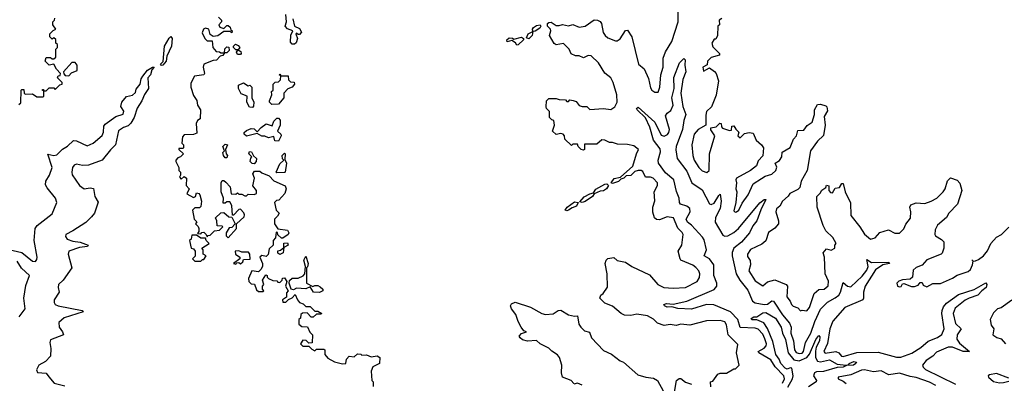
# Model space of a CAD drawing. Extents: x 2604950 to 2749250, y 940531 to 1028284.
# Tile 149 of 220: x 2674911 to 2681396, y 987796 to 990188. Entities that reach past the tile are written whole.
import ezdxf

# ---------------------------------------------------------------- set-up
doc = ezdxf.new("R2010")
doc.units = 0

msp = doc.modelspace()

# ---------------------------------------------------------------- linework, layer by layer
at = {"layer": '0CON05XD'}
for points in [[(2679463, 987773), (2679460, 987805), (2679475, 987810), (2679510, 987855), (2679525, 987862.5), (2679565, 987862.5), (2679615, 987890), (2679625, 987890), (2679650, 987915), (2679632.5, 987995), (2679641.7, 988051.7), (2679576.7, 988115), (2679565, 988180), (2679555, 988200), (2679525, 988208), (2679435, 988207.5), (2679325, 988177.5), (2679265, 988183.8), (2679235, 988176.7), (2679195, 988183.3), (2679155, 988176.7), (2679111.7, 988191.7), (2679085, 988216.7), (2679045, 988238.8), (2678975, 988250), (2678935, 988241.2), (2678895, 988243.3), (2678872.5, 988255), (2678815, 988303.3), (2678765, 988322.5), (2678732.5, 988355), (2678737.5, 988375), (2678753, 988387), (2678781.7, 988428.3), (2678780, 988515), (2678767.5, 988585), (2678772.5, 988605), (2678785, 988616.7), (2678823, 988623), (2678845, 988603.3), (2678902, 988592), (2678942.5, 988565), (2679058.3, 988508.3), (2679113.3, 988445), (2679153, 988427), (2679215, 988421.2), (2679295, 988426.2), (2679372.5, 988465), (2679388.3, 988491.7), (2679390, 988515), (2679383.3, 988535), (2679365, 988556.7), (2679343.6, 988573.6), (2679266.4, 988606.4), (2679260, 988615), (2679247.5, 988665), (2679272.5, 988705), (2679280, 988775), (2679275, 988787.5), (2679245, 988817.5), (2679216.7, 988885), (2679175, 988890), (2679125, 988871.2), (2679105, 988873.3), (2679092.5, 988885), (2679081.7, 988921.7), (2679080, 988955), (2679093, 988997), (2679090, 989055), (2679111.7, 989098.3), (2679112.5, 989115), (2679083.3, 989145), (2679065, 989152), (2679041.7, 989151.7), (2679031.7, 989151.7), (2679015, 989188.8), (2679005, 989195.8), (2678985, 989196.9), (2678961.3, 989188.7), (2678935, 989162.9), (2678905, 989160), (2678890, 989145), (2678870, 989140), (2678855, 989123.1), (2678815, 989110), (2678807.5, 989115), (2678826, 989144), (2678868.3, 989151.7), (2678950, 989225), (2678972.5, 989305), (2678987.5, 989335), (2678955, 989357.5), (2678915, 989367.5), (2678848.3, 989368.3), (2678815, 989380), (2678795, 989380), (2678765, 989396.7), (2678745, 989397.5), (2678711.7, 989368.3), (2678631.7, 989368.3), (2678630, 989335), (2678625, 989330), (2678610, 989335), (2678590, 989355), (2678585, 989370), (2678555, 989370), (2678545, 989360), (2678501.7, 989401.7), (2678500, 989425), (2678490, 989435), (2678475, 989440), (2678445, 989432.5), (2678420, 989455), (2678432.5, 989495), (2678430, 989525), (2678415, 989530), (2678400, 989545), (2678400, 989585), (2678380, 989605), (2678377.5, 989615), (2678380, 989655), (2678395, 989670), (2678445, 989670), (2678465, 989662.5), (2678505, 989660), (2678515, 989650), (2678525, 989650), (2678535, 989660), (2678557, 989657), (2678575, 989650), (2678595, 989623.3), (2678615, 989616.7), (2678647, 989617), (2678665, 989597.5), (2678755, 989603.8), (2678805, 989596.7), (2678830, 989615), (2678846.2, 989645), (2678843.3, 989695), (2678820, 989775), (2678803.3, 989805), (2678765.9, 989835.9), (2678723.3, 989905), (2678675, 989950), (2678655, 989952.5), (2678625, 989937.5), (2678595, 989950), (2678570.7, 989950.7), (2678543.6, 989963.6), (2678530, 989995), (2678491.7, 990031.7), (2678445, 990023.3), (2678430.7, 990030.7), (2678400, 990085), (2678410, 990115), (2678407.5, 990125), (2678387.5, 990145), (2678387.5, 990162.5), (2678395, 990170), (2678411.7, 990171.7), (2678445, 990151.2), (2678465, 990150), (2678485, 990157.5), (2678525, 990148.8), (2678555, 990156.7), (2678595, 990140), (2678635, 990146.2), (2678695, 990186.7), (2678716.4, 990186.4), (2678735, 990177.5), (2678743.3, 990163.3), (2678753.8, 990105), (2678766.7, 990085), (2678785, 990068.8), (2678835, 990050), (2678845, 990050), (2678865, 990063.3), (2678901.7, 990118.3), (2678915, 990120), (2678943.3, 990075), (2678986.4, 989896.4), (2679023.3, 989865), (2679051.7, 989801.7), (2679065, 989740), (2679073.9, 989723.9), (2679095, 989712.5), (2679115, 989712.5), (2679126.2, 989745), (2679133.3, 989825), (2679148.8, 989875), (2679150, 989935), (2679163.9, 989976.1), (2679206.2, 990045), (2679248.8, 990175), (2679246.7, 990265)], [(2674905, 989630), (2674918.3, 989641.7), (2674920, 989725), (2674925, 989730), (2674938.3, 989728.3), (2674940, 989705), (2674948.3, 989698.3), (2674995, 989700), (2675025, 989680), (2675065, 989680), (2675070, 989685), (2675070, 989720), (2675061.7, 989721.7), (2675061.7, 989728.3), (2675068.3, 989728.3), (2675070, 989720), (2675085, 989720), (2675105, 989740), (2675135, 989740), (2675145, 989730), (2675175, 989760), (2675190, 989765), (2675190, 989775), (2675160, 989805), (2675165, 989820), (2675178.3, 989821.7), (2675180, 989835), (2675153.9, 989863.9), (2675136.7, 989896.7), (2675105, 989890), (2675080, 989915), (2675085, 989940), (2675115, 989940), (2675125, 989930), (2675135, 989930), (2675148.3, 989941.7), (2675150, 989995), (2675160, 990005), (2675160, 990025), (2675150, 990035), (2675148.3, 990058.3), (2675135, 990070), (2675125, 990060), (2675110, 990075), (2675110, 990095), (2675131.7, 990118.3), (2675150, 990125), (2675130, 990155), (2675130, 990175), (2675140, 990185), (2675141.7, 990198.3)], [(2676220, 990205), (2676240, 990185), (2676240, 990175), (2676222.5, 990155), (2676230, 990140), (2676255, 990130), (2676275, 990150), (2676285, 990150), (2676298.3, 990138.3), (2676301.7, 990121.7), (2676310, 990115), (2676308.3, 990101.7), (2676295, 990110), (2676255, 990110), (2676217, 990083), (2676185, 990077.5), (2676165, 990090), (2676161.7, 990108.3), (2676156.7, 990126.7), (2676135, 990132.5), (2676122.5, 990125), (2676113, 990103), (2676130, 990065), (2676145, 990050), (2676178.3, 990048.3), (2676182.5, 990005), (2676205, 989980), (2676227, 989977), (2676235, 989970), (2676260, 989970), (2676263, 989997), (2676275, 990010), (2676288.3, 990008.3), (2676290, 989985), (2676275, 989970), (2676260, 989970), (2676248.3, 989951.7), (2676231.7, 989948.3), (2676208.3, 989921.7), (2676185, 989920), (2676123.6, 989896.4), (2676120, 989875), (2676128.8, 989835), (2676124.1, 989825.9), (2676062.5, 989817.5), (2676038.3, 989771.7), (2676037.5, 989745), (2676055, 989690), (2676077, 989657), (2676083.3, 989625), (2676102.5, 989595), (2676100, 989535), (2676082.5, 989525), (2676072.5, 989505), (2676078.3, 989441.7), (2676055, 989432.5), (2675995, 989430), (2675983, 989417), (2675980, 989375), (2675990, 989365), (2675990, 989345), (2675985, 989340), (2675960, 989340), (2675960, 989335), (2675990, 989305), (2675970, 989285), (2675951.7, 989278.3), (2675940, 989265), (2675940, 989255), (2675960, 989215), (2675960, 989195), (2675970, 989185), (2675970, 989165), (2675963, 989153), (2675975, 989140), (2675995, 989157.5), (2676010, 989145), (2676008.3, 989098.3), (2676027.5, 989075), (2676011.7, 989041.7), (2676055, 989017.5), (2676070, 989025), (2676075, 989050), (2676090, 989045), (2676097.5, 989035), (2676107.5, 988995), (2676105, 988960), (2676095, 988950), (2676065, 988950), (2676050, 988935), (2676060, 988875), (2676078.3, 988858.3), (2676070, 988845), (2676087, 988827), (2676090, 988815), (2676090, 988795), (2676081.7, 988781.7), (2676105, 988780), (2676111.7, 988788.3), (2676125, 988790), (2676140, 988775), (2676145, 988760), (2676151.7, 988768.3), (2676165, 988770), (2676195, 988800), (2676227, 988803), (2676250, 988825), (2676245, 988830), (2676211.7, 988831.7), (2676210, 988865), (2676200, 988885), (2676235, 988917.5), (2676255, 988920), (2676288.3, 988891.7)], [(2676710, 990195), (2676720, 990145), (2676755, 990130), (2676766.4, 990106.4), (2676755, 990090), (2676745, 990090), (2676735, 990100), (2676730, 990095), (2676740, 990065), (2676733, 990037), (2676721.7, 990028.3), (2676705, 990027.5), (2676695, 990040), (2676697, 990087), (2676710, 990115), (2676675, 990128.8), (2676660, 990145), (2676668.8, 990175), (2676663, 990223)], [(2679535, 990196.7), (2679517.5, 990185), (2679520, 990155), (2679510, 990145), (2679507.5, 990085), (2679495, 990060), (2679485, 990060), (2679470, 990035), (2679475, 990010), (2679520, 989965), (2679520, 989955), (2679465, 989940), (2679440, 989915), (2679438.3, 989891.7), (2679410, 989875), (2679415, 989850), (2679455, 989872.5), (2679486.4, 989846.4), (2679497.5, 989835), (2679512.5, 989785), (2679497.3, 989692.7), (2679467.5, 989615), (2679435, 989583.3), (2679429.3, 989559.3)], [(2678265, 990062.5), (2678248.3, 990068.3), (2678260, 990095), (2678290, 990110), (2678287.5, 990125), (2678295, 990137.5), (2678315, 990150), (2678340, 990155), (2678342.5, 990145), (2678336.4, 990133.6), (2678306.2, 990113.8), (2678290, 990110), (2678286.2, 990083.8), (2678265, 990062.5)], [(2675845, 989886), (2675837.5, 989895), (2675855.9, 989914.1), (2675865.5, 990015), (2675895, 990066.5), (2675907.4, 990077.4), (2675916, 990065), (2675910, 990015), (2675881.2, 989948.8), (2675875, 989916), (2675855, 989889.4), (2675845, 989886)], [(2678185, 990020), (2678176.7, 990036.7), (2678151.7, 990051.7), (2678122.5, 990042.5), (2678120, 990055), (2678135, 990070), (2678157, 990067), (2678165, 990060), (2678215, 990073.3), (2678230, 990065), (2678230, 990055), (2678195, 990022.5), (2678185, 990020)], [(2676365, 989960), (2676345, 989960), (2676340, 989975), (2676350, 989990), (2676335, 989990), (2676320, 990005), (2676320, 990015), (2676333, 990027), (2676349.3, 990019.3), (2676360, 990005), (2676350, 989990), (2676368.3, 989978.3), (2676370, 989965), (2676365, 989960)], [(2675235, 989820), (2675251.7, 989838.3), (2675290, 989855), (2675289.3, 989889.3), (2675277, 989907), (2675253.6, 989906.4), (2675200, 989845), (2675201.7, 989831.7), (2675211.7, 989821.7), (2675235, 989820)], [(2679935, 987795.4), (2679948.9, 987825), (2679944.6, 987845), (2679886.2, 987905), (2679859.1, 987949.1), (2679778.9, 987995), (2679775.7, 988005), (2679815, 988026.6), (2679828.3, 988041.7), (2679829.3, 988055), (2679817.5, 988087.5), (2679805, 988119.1), (2679775, 988151.8), (2679755, 988158.9), (2679655, 988163.8), (2679640.5, 988215), (2679592.7, 988265), (2679482.6, 988312.6), (2679435, 988313.6), (2679335, 988282.9), (2679245, 988287.5), (2679205, 988299.2), (2679175, 988297.1), (2679156.7, 988305), (2679153.3, 988315), (2679170.3, 988319.7), (2679215, 988315.6), (2679304.2, 988335.8), (2679485, 988412.8), (2679503.3, 988435), (2679503.4, 988455), (2679481.9, 988505), (2679483.2, 988575), (2679455, 988615.6), (2679418.6, 988635), (2679435.3, 988674.7), (2679418.7, 988738.7), (2679408.1, 988758.1), (2679335, 988836.5), (2679308.9, 988855), (2679299.5, 988875), (2679327.2, 988925), (2679324.6, 988945), (2679305, 988961.8), (2679263.9, 988973.9), (2679255.8, 988985), (2679255.4, 989015), (2679237.1, 989057.1), (2679219.4, 989135), (2679165, 989180.8), (2679117.8, 989245), (2679117.1, 989265), (2679131.1, 989318.9), (2679128.9, 989338.9), (2679086.2, 989395), (2679061.8, 989481.8), (2679032.9, 989542.9), (2678977.5, 989595), (2678974, 989605), (2678985, 989612.5), (2679095, 989514.3), (2679135, 989427.5), (2679155, 989421.1), (2679176.8, 989433.2), (2679186.5, 989445), (2679190.8, 989465), (2679163.7, 989555), (2679175, 989573.8), (2679200.1, 989589.9), (2679213.9, 989625), (2679205.4, 989675), (2679222.1, 989735), (2679218.3, 989808.3), (2679257.5, 989905), (2679285, 989932.5), (2679293.3, 989923.3), (2679291.2, 989888.8), (2679298.2, 989845), (2679277.5, 989795), (2679266.2, 989705), (2679277.5, 989617.5), (2679298.1, 989565), (2679285.4, 989525), (2679277.1, 989465), (2679233.5, 989355), (2679231.3, 989331.3), (2679241.8, 989275), (2679305, 989192.5), (2679338.5, 989115), (2679405, 989068.2), (2679455, 988976.9), (2679465, 988972.2), (2679485, 988980.8), (2679515, 989032.5), (2679525, 989040), (2679530.6, 988995), (2679523.8, 988945), (2679493.1, 988886.9), (2679490.8, 988855), (2679541.2, 988771.2), (2679555, 988763.3), (2679575.7, 988765.7), (2679615, 988788.7), (2679644.6, 988815), (2679785, 988984.2), (2679815, 989005.8), (2679825.9, 989005.9), (2679792.2, 988937.8), (2679765.5, 988865), (2679738.7, 988831.3), (2679717.9, 988785), (2679665.2, 988724.8), (2679615.3, 988685), (2679603, 988657), (2679604.4, 988635), (2679629.5, 988515), (2679653.9, 988473.9), (2679707.6, 988407.6), (2679736.9, 988336.9), (2679755, 988324.8), (2679815, 988313.2), (2679835, 988317.1), (2679865, 988337.5), (2679875, 988336.7), (2679935, 988245.4), (2679981.8, 988191.8), (2679992.7, 988165), (2679989.8, 988125), (2680007.1, 988075), (2680013.3, 988015), (2680025, 987998.7), (2680045, 987991.2), (2680065, 987994.7), (2680074.1, 988005), (2680087.1, 988065), (2680122.2, 988125), (2680148, 988202), (2680185, 988282.7), (2680230.8, 988329.2), (2680282.8, 988357.2), (2680305, 988376.2), (2680317.2, 988395), (2680335, 988458.8), (2680364, 988434), (2680385, 988430.4), (2680458.8, 988501.2), (2680489.8, 988540.2), (2680498.5, 988565), (2680490.7, 988609.3), (2680521.1, 988591.1), (2680635, 988592.5), (2680640, 988585), (2680595, 988574.4), (2680547.2, 988542.8), (2680479.6, 988435), (2680467.3, 988395), (2680469.4, 988355), (2680463.3, 988345), (2680344.8, 988295.2), (2680266.9, 988205), (2680246.8, 988153.2), (2680231.9, 988058.1), (2680207.5, 988005), (2680214.8, 987994.8), (2680285.9, 988005.9), (2680305, 987996.5), (2680322.7, 987975), (2680335, 987971.7), (2680425, 987998.9), (2680565, 988000.6), (2680685, 987968.2), (2680715, 987968.1), (2680786.3, 987993.7), (2680845, 988030.8), (2680895, 988072.5), (2680955, 988096.7), (2680983.4, 988116.6), (2680999.2, 988155), (2680984.8, 988254.8), (2680986.8, 988275), (2680995, 988298.1), (2681015, 988322.5), (2681095, 988379.5), (2681197.8, 988412.2), (2681275, 988457.5), (2681281.2, 988445), (2681276, 988425), (2681246.7, 988403.3), (2681222, 988375), (2681165, 988356.7)], [(2674820.2, 988680.2), (2674925.6, 988655.6), (2674995, 988599.5), (2675015, 988598.1), (2675025, 988611.2), (2675025.8, 988625), (2675007.4, 988735), (2675012.7, 988815), (2675025.4, 988835), (2675125, 988910), (2675155.4, 988985), (2675147.5, 989015), (2675091.4, 989081.4), (2675082.3, 989102.3), (2675084.2, 989125), (2675108.6, 989165), (2675124.6, 989215), (2675097.5, 989302.5), (2675135, 989294.4), (2675155, 989298.6), (2675192.6, 989337.4), (2675225, 989355.7), (2675265, 989394.3), (2675285, 989391.9), (2675355, 989357.8), (2675395, 989376.5), (2675453.7, 989426.3), (2675462.4, 989447.6), (2675465, 989486.7), (2675475, 989501.4), (2675545, 989551.2), (2675593, 989567), (2675597, 989587), (2675576.4, 989616.4), (2675583.8, 989645), (2675615, 989682.5), (2675655, 989692.5), (2675675, 989710), (2675679.3, 989730.7), (2675705.4, 989764.6), (2675711.7, 989798.3), (2675723.2, 989816.8), (2675753.4, 989856.6), (2675785, 989875.8), (2675796.4, 989876.4), (2675782.5, 989857.5), (2675772.9, 989825), (2675754.2, 989805), (2675760, 989735), (2675733, 989697), (2675715.8, 989655), (2675684.7, 989605.3), (2675664.5, 989545), (2675642.2, 989507.8), (2675625, 989490.6), (2675595, 989480), (2675562.2, 989457.8), (2675542.9, 989365), (2675508.4, 989331.6), (2675455, 989263.8), (2675365, 989230.3), (2675325, 989228.9), (2675285, 989238.1), (2675269.9, 989230.1), (2675259.6, 989215), (2675253.8, 989185), (2675256.9, 989166.9), (2675305, 989097.5), (2675335, 989074.4), (2675375, 989082.9), (2675397.1, 989077.1), (2675407.1, 989025), (2675427.1, 988987.1), (2675405, 988916.2), (2675385, 988890), (2675346.5, 988853.5), (2675261, 988799), (2675214.5, 988775), (2675212.3, 988762.3), (2675222.9, 988745), (2675261.2, 988731.2), (2675310, 988725), (2675362.5, 988705), (2675357.5, 988695), (2675305, 988688.5), (2675234.4, 988665), (2675230.9, 988645), (2675253.8, 988555), (2675197.2, 988475), (2675166.9, 988445), (2675163.6, 988425), (2675172.2, 988395), (2675139.1, 988345), (2675137.3, 988327.3), (2675145.7, 988315), (2675165, 988306.2), (2675322.5, 988275), (2675330, 988265), (2675205, 988226.1), (2675170, 988195), (2675171.9, 988165), (2675193.1, 988135), (2675199.2, 988115), (2675115, 988081.4), (2675109.3, 988065), (2675116, 988025), (2675113.2, 987975), (2675080.4, 987939.6), (2675037.8, 987915), (2675021.4, 987885), (2675027.5, 987867.5), (2675085, 987861.2), (2675102.5, 987837.5), (2675137.3, 987797.3), (2675208.1, 987778.1)], [(2676571.2, 989631.2), (2676557.5, 989645), (2676557.5, 989655), (2676572.5, 989695), (2676570, 989715), (2676580, 989725), (2676580, 989765), (2676593, 989777), (2676615, 989780), (2676628.3, 989791.7), (2676630, 989820), (2676620, 989825), (2676625, 989830), (2676630, 989820), (2676678.3, 989818.3), (2676681.7, 989791.7), (2676695, 989780), (2676718.3, 989778.3), (2676720, 989765), (2676706.4, 989743.6), (2676677.5, 989732.5), (2676650, 989705), (2676650, 989675), (2676615, 989633.3), (2676571.2, 989631.2)], [(2676445, 989610), (2676425, 989612.5), (2676407.5, 989645), (2676410, 989685), (2676370.7, 989700.7), (2676352.5, 989735), (2676353.3, 989756.7), (2676385, 989772.5), (2676415, 989752.5), (2676427, 989757), (2676440, 989745), (2676440, 989675), (2676452.5, 989645), (2676451.7, 989618.3), (2676445, 989610)], [(2679429.3, 989559.3), (2679430, 989495), (2679380, 989465), (2679353.8, 989435), (2679337.5, 989365), (2679343.3, 989295), (2679353.3, 989265), (2679383.3, 989215), (2679405, 989193.8), (2679436.2, 989183.8), (2679453, 989197), (2679453.3, 989305), (2679490, 989425), (2679463, 989463), (2679463, 989477), (2679497.5, 989482.5), (2679523, 989507), (2679530, 989505), (2679533, 989483), (2679540, 989475), (2679585, 989460), (2679598.3, 989461.7), (2679601.7, 989488.3), (2679615, 989490), (2679627, 989467), (2679648.3, 989448.3), (2679640, 989425), (2679655, 989410), (2679685, 989440), (2679715, 989446.7), (2679740.7, 989440.7), (2679762.5, 989395), (2679797.5, 989365), (2679808.8, 989345), (2679806.4, 989293.6), (2679775, 989260), (2679763.3, 989226.7), (2679724.6, 989195.4), (2679632.5, 989145), (2679627.5, 989135), (2679632.5, 989115), (2679627.5, 989075), (2679633.3, 989055), (2679627.5, 988985), (2679615, 988930), (2679622.5, 988922.5), (2679633, 988923), (2679646.7, 988935), (2679669.2, 988980.8), (2679708.8, 989035), (2679742.7, 989107.3), (2679795.8, 989144.2), (2679820.5, 989159.5), (2679865, 989171.9), (2679890, 989195), (2679898, 989218), (2679887.5, 989245), (2679915, 989262.5), (2679930, 989285), (2679933.3, 989316.7), (2679985, 989347.5), (2680007.3, 989402.7), (2680026.2, 989425), (2680035, 989460), (2680075, 989461.2), (2680098.3, 989491.7), (2680131.2, 989515), (2680146, 989565), (2680146.7, 989595), (2680165, 989630), (2680185, 989632.5), (2680220.7, 989620.7), (2680227.5, 989615), (2680230.7, 989589.3), (2680209.3, 989550.7), (2680216, 989495), (2680204.1, 989425.9), (2680165, 989390), (2680118.8, 989325), (2680097.5, 989195), (2680057.5, 989125), (2680050, 989085), (2680035, 989070), (2679982.5, 989045), (2679973, 989027), (2679933.8, 988995), (2679918, 988962), (2679896.4, 988943.6), (2679890, 988925), (2679908.8, 988865), (2679907.5, 988845), (2679883.8, 988816.2), (2679842.7, 988787.3), (2679825, 988732.5), (2679798.3, 988711.7), (2679723.6, 988676.4), (2679703.3, 988645), (2679705, 988630), (2679723, 988603), (2679723.3, 988575), (2679713.8, 988535), (2679755, 988470), (2679805, 988437.5), (2679836.2, 988463.8), (2679885, 988476.2), (2679960, 988445), (2679967.5, 988435), (2679964, 988365), (2679986.1, 988336.1), (2679995, 988313.3), (2680005, 988303.3), (2680035, 988292.5), (2680053, 988273), (2680065, 988277.5), (2680095, 988273.3), (2680113.3, 988295), (2680144.1, 988385.9), (2680175, 988412.5), (2680210, 988415), (2680235, 988437.5), (2680237.7, 988467.7), (2680216.7, 988515), (2680212.5, 988625), (2680202.5, 988655), (2680225, 988680), (2680255, 988672.5), (2680280, 988685), (2680280, 988705), (2680287.5, 988715), (2680266.2, 988755), (2680219.3, 988799.3), (2680203, 988833), (2680163.3, 988955), (2680160, 989025), (2680183, 989047), (2680193.6, 989066.4), (2680220, 989085), (2680225, 989100), (2680240, 989095), (2680240, 989065), (2680251.7, 989051.7), (2680265, 989050), (2680281.2, 989078.8), (2680310, 989085), (2680325, 989110), (2680335, 989110), (2680346.7, 989055), (2680383, 988983), (2680385, 988900), (2680443.3, 988825), (2680475, 988777.5), (2680515, 988743.3), (2680545, 988752.5), (2680575, 988787.5), (2680633.6, 988806.4), (2680675, 988782.5), (2680705, 988782.5), (2680735, 988812.5), (2680746.4, 988843.6), (2680777.3, 988882.7), (2680780.8, 988925), (2680773.3, 988955), (2680780.7, 988969.3), (2680815, 988984), (2680871.7, 988978.3), (2680915, 988993.8), (2680951.2, 989015), (2680993.3, 989055), (2681006.2, 989075), (2681022.3, 989127.7), (2681041.7, 989148.3), (2681085, 989132.5), (2681103.6, 989113.6), (2681116.7, 989065), (2681086.7, 988975), (2681031.2, 988915), (2681015, 988886.7), (2680955, 988836.7), (2680941.2, 988805), (2680937.5, 988775), (2680942.5, 988765), (2680983, 988743), (2680997, 988727), (2680997.5, 988685), (2680987, 988653), (2680980, 988645), (2680885, 988607.5), (2680855, 988572.5), (2680815, 988557.5), (2680795, 988540), (2680790, 988495), (2680775, 988480), (2680725, 988477.5), (2680701.7, 988468.3), (2680687.5, 988455), (2680692.5, 988435), (2680705, 988430), (2680716.4, 988433.6), (2680725, 988450), (2680735, 988452.5), (2680785, 988432.5), (2680805, 988432.5), (2680828.3, 988441.7), (2680841.7, 988458.3), (2680855, 988460), (2680861.7, 988441.7), (2680885, 988430), (2680925, 988452.5), (2680975, 988452.5), (2681055, 988486.7), (2681085, 988507.5), (2681158.3, 988531.7), (2681173.3, 988545), (2681186.2, 988575), (2681190, 988600), (2681181.7, 988608.3), (2681190, 988600), (2681205, 988602.5), (2681225, 988610), (2681257.5, 988635), (2681285, 988667.5), (2681306.7, 988715), (2681345, 988756.7), (2681376.7, 988775), (2681425.9, 988824.1)], [(2676615, 989390), (2676591.7, 989391.7), (2676585, 989420), (2676550.7, 989410.7), (2676525, 989422.5), (2676505, 989422.5), (2676475, 989440), (2676405, 989422.5), (2676390, 989435), (2676390, 989445), (2676405, 989460), (2676435, 989472.5), (2676455, 989470), (2676475, 989450), (2676500.5, 989479.5), (2676535, 989502.5), (2676575, 989490), (2676585, 989520), (2676605, 989540), (2676615, 989540), (2676626.4, 989526.4), (2676627.5, 989495), (2676610, 989455), (2676630, 989435), (2676632.5, 989425), (2676615, 989390)], [(2676275, 989280), (2676265, 989280), (2676252.5, 989295), (2676250, 989315), (2676260, 989325), (2676250, 989355), (2676265, 989370), (2676280, 989365), (2676267.5, 989335), (2676270, 989305), (2676280, 989295), (2676275, 989280)], [(2676455, 989240), (2676441.7, 989241.7), (2676430, 989255), (2676433, 989277), (2676440, 989285), (2676420, 989305), (2676425, 989320), (2676438.3, 989318.3), (2676451.7, 989291.7), (2676470, 989275), (2676467.5, 989255), (2676455, 989240)], [(2676605, 989180), (2676600, 989185), (2676625, 989240), (2676650, 989265), (2676643, 989273), (2676640, 989295), (2676655, 989310), (2676660, 989305), (2676658.3, 989268.3), (2676668.8, 989245), (2676660, 989185), (2676655, 989182.5), (2676605, 989180)], [(2676288.3, 988891.7), (2676308.3, 988888.3), (2676330, 988845), (2676308.3, 988821.7), (2676291.7, 988818.3), (2676270, 988785), (2676270, 988765), (2676285, 988752.5), (2676340, 988815), (2676340, 988845), (2676389.3, 988890.7), (2676392.5, 988905), (2676388.3, 988918.3), (2676365, 988942.5), (2676355, 988940), (2676318.3, 988901.7), (2676311.7, 988901.7), (2676307.5, 988965), (2676295, 988990), (2676275, 988990), (2676265, 988980), (2676251.7, 988981.7), (2676252.5, 989015), (2676237.5, 989055), (2676237.5, 989115), (2676245, 989130), (2676255, 989130), (2676269.3, 989119.3), (2676297.5, 989087.5), (2676303, 989043), (2676335, 989040), (2676345, 989050), (2676355, 989040), (2676375, 989040), (2676395, 989030), (2676405, 989030), (2676415, 989040), (2676455, 989037.5), (2676470, 989045), (2676470, 989065), (2676447.5, 989095), (2676456.7, 989145), (2676447.5, 989175), (2676458.3, 989191.7), (2676491.7, 989191.7), (2676505, 989180), (2676555, 989160), (2676585, 989127.5), (2676660, 989095), (2676666.7, 989075), (2676657.5, 989045), (2676618.3, 989001.7), (2676601.7, 988998.3), (2676590, 988985), (2676600, 988935), (2676620, 988915), (2676610, 988895), (2676590, 988875), (2676590, 988845), (2676611.7, 988811.7), (2676675, 988802.5), (2676683.3, 988785), (2676680, 988775), (2676645, 988750), (2676635, 988750), (2676611.7, 988771.7), (2676608.3, 988788.3), (2676600, 988790), (2676597, 988753), (2676580, 988735), (2676580, 988705), (2676555, 988680), (2676547.5, 988642.5), (2676535, 988630), (2676505, 988637.5), (2676493.3, 988626.7), (2676510, 988585), (2676510, 988565), (2676500, 988545), (2676485, 988530), (2676440, 988535), (2676417.5, 988485), (2676420, 988465), (2676435, 988450), (2676458.3, 988448.3), (2676471.7, 988411.7), (2676485, 988400), (2676515, 988400), (2676520, 988405), (2676510, 988415), (2676510, 988435), (2676520, 988445), (2676510, 988475), (2676531.7, 988508.3), (2676540, 988505), (2676540, 988495), (2676550, 988485), (2676578.3, 988471.7), (2676605, 988470), (2676611.7, 988461.7), (2676625, 988460), (2676640, 988475), (2676641.7, 988488.3), (2676655, 988490), (2676670, 988465), (2676662.5, 988435), (2676680, 988405), (2676668.3, 988391.7), (2676667.5, 988362.5), (2676642.5, 988345), (2676645, 988330), (2676665, 988330), (2676682.5, 988347.5), (2676705, 988357.5), (2676725, 988380), (2676740, 988345), (2676755, 988326.7), (2676778.3, 988318.3), (2676795, 988300), (2676825, 988300), (2676855, 988270), (2676875, 988270), (2676900, 988255), (2676895, 988250), (2676865, 988250), (2676845, 988230), (2676831.7, 988231.7), (2676805, 988260), (2676773, 988257), (2676761.7, 988248.3), (2676760, 988225), (2676750, 988215), (2676750, 988185), (2676768.3, 988168.3), (2676806.4, 988166.4), (2676821.7, 988131.7), (2676840, 988115), (2676838.3, 988061.7), (2676815, 988060), (2676798.3, 988078.3), (2676775, 988080), (2676760, 988055), (2676775, 988040), (2676815, 988040), (2676835, 988020), (2676855, 988010), (2676865, 988020), (2676915, 988020), (2676920, 988015), (2676920, 987985), (2676940.7, 987960.7), (2676985, 987937.5), (2677037, 987923), (2677060, 987925), (2677062.5, 987955), (2677080, 987975), (2677115, 987970), (2677135, 987990), (2677157, 987987), (2677165, 987980), (2677195, 987982.5), (2677225, 987970), (2677266.4, 987976.4), (2677282.5, 987965), (2677280, 987925), (2677237, 987903), (2677226.7, 987875), (2677230, 987815), (2677240, 987805), (2677240, 987775)], [(2678615, 988986.2), (2678600.7, 988990.7), (2678627.7, 989022.3), (2678665, 989043.3), (2678690, 989050), (2678705, 989073.3), (2678764.1, 989105.9), (2678778, 989108), (2678788.3, 989098.3), (2678775, 989074.3), (2678755, 989061.4), (2678735, 989060), (2678695, 989042.5), (2678683.3, 989025), (2678635, 988992.9), (2678615, 988986.2)], [(2678515, 988930), (2678502.5, 988935), (2678516.7, 988955), (2678565, 988988.8), (2678590, 988985), (2678579.3, 988960.7), (2678549.2, 988950.8), (2678525, 988934), (2678515, 988930)], [(2676105, 988600), (2676115, 988610), (2676125, 988610), (2676140, 988635), (2676120, 988645), (2676120, 988675), (2676110, 988685), (2676160, 988715), (2676140, 988735), (2676135, 988750), (2676105, 988750), (2676075, 988770), (2676045, 988770), (2676040, 988745), (2676030, 988735), (2676040, 988685), (2676055, 988680), (2676067.5, 988665), (2676067, 988633), (2676050, 988615), (2676065, 988600), (2676105, 988600)], [(2676625, 988642.5), (2676611.7, 988651.7), (2676611.7, 988668.3), (2676628.3, 988671.7), (2676650, 988690), (2676651.7, 988718.3), (2676675, 988720), (2676680, 988705), (2676650, 988690), (2676647.5, 988655), (2676625, 988642.5)], [(2676335, 988580), (2676341.7, 988588.3), (2676355, 988590), (2676365, 988582.5), (2676380, 988595), (2676385, 988610), (2676428.3, 988611.7), (2676427.5, 988645), (2676418.3, 988658.3), (2676375, 988657.5), (2676355, 988666.7), (2676330, 988665), (2676332.5, 988645), (2676360, 988625), (2676360, 988615), (2676320, 988585), (2676335, 988580)], [(2676885, 988393.8), (2676846.4, 988396.4), (2676825, 988430), (2676795, 988417.5), (2676735, 988422.5), (2676715, 988410), (2676700, 988415), (2676686.7, 988455), (2676687.5, 988472.5), (2676705, 988487.5), (2676745, 988487.5), (2676777.5, 988502.5), (2676790, 988515), (2676792.5, 988565), (2676782, 988605), (2676795, 988632.5), (2676810, 988585), (2676807, 988563), (2676800, 988555), (2676800, 988455), (2676842.5, 988432.5), (2676855, 988440), (2676875, 988440), (2676890.7, 988430.7), (2676907.5, 988415), (2676907.5, 988405), (2676885, 988393.8)], [(2674907.5, 988232.5), (2674946.3, 988285), (2674938.2, 988355), (2674951.2, 988438.8), (2674975.7, 988505), (2674923.4, 988553.4), (2674895, 988600.4)], [(2681165, 988356.7), (2681136.9, 988343.1), (2681070.9, 988289.1), (2681057.8, 988255), (2681075, 988190), (2681110.5, 988155), (2681084.6, 988115), (2681083.9, 988085), (2681100.6, 988060.6), (2681166.7, 988005), (2681124.4, 988005.6), (2681055, 988033.8), (2681026.1, 988033.9), (2680949.2, 988000.8), (2680925.7, 987974.3), (2680880.7, 987945), (2680856.4, 987915), (2680861.3, 987901.3), (2680877.3, 987887.3), (2681075, 987789.6)], [(2678560, 987795), (2678542.5, 987815), (2678487, 987837), (2678478.8, 987865), (2678482.5, 987915), (2678465.9, 987965.9), (2678453.9, 987983.9), (2678416.4, 988006.4), (2678395, 988027.5), (2678340, 988055), (2678315, 988077.5), (2678255, 988073.3), (2678222.3, 988082.3), (2678207.5, 988095), (2678200, 988105), (2678217, 988123), (2678250, 988135), (2678231.7, 988141.7), (2678213.9, 988163.9), (2678193, 988203), (2678178.3, 988248.3), (2678150, 988285), (2678143.3, 988305), (2678150.7, 988319.3), (2678175, 988330), (2678275, 988296.7), (2678350, 988255), (2678375, 988247.5), (2678425, 988253.3), (2678456.4, 988273.6), (2678475, 988277.5), (2678525, 988246.7), (2678565, 988237.5), (2678585, 988240), (2678592.5, 988185), (2678607.5, 988165), (2678631.7, 988141.7), (2678663, 988133), (2678677.5, 988095), (2678755, 988012.5), (2678807.7, 987987.7)], [(2681445, 988342.5), (2681375, 988292.5), (2681350, 988285), (2681325, 988260), (2681302.5, 988215), (2681308.3, 988178.3), (2681327.5, 988155), (2681320, 988115), (2681346.7, 988096.7), (2681375, 988087.5), (2681402.5, 988055)], [(2679968.9, 987771.1), (2680001.1, 987825), (2680006, 987844), (2679996, 987896), (2679985, 987898.2), (2679965, 987889.6), (2679951.8, 987895), (2679923.9, 987925), (2679912.9, 987955), (2679890, 987985), (2679871.7, 988071.7), (2679836.2, 988156.2), (2679812.5, 988192.5), (2679765, 988214.2), (2679732.7, 988212.7), (2679728.3, 988221.7), (2679745, 988232.5), (2679765, 988232.5), (2679805, 988258.8), (2679825, 988260.8), (2679889.5, 988225), (2679925.3, 988165.3), (2679934.4, 988125), (2679955.4, 988084.6), (2679972, 987995), (2680009.9, 987949.9), (2680045, 987943.3), (2680095.7, 987964.3), (2680112.8, 987987.2), (2680155, 988083.8), (2680175, 988110), (2680181.2, 988101.2), (2680179.5, 988075), (2680156.9, 988033.1), (2680152.2, 988007.8), (2680152.5, 987965), (2680165, 987941.4), (2680185, 987936.4), (2680245, 987950.6), (2680295, 987921.4), (2680354.2, 987915.8), (2680371.7, 987918.3), (2680373.3, 987925), (2680405, 987940), (2680421.2, 987935), (2680417.5, 987925), (2680402.5, 987915), (2680356.2, 987913.8), (2680335, 987902.5), (2680295, 987899.4), (2680205, 987873.1), (2680158.5, 987871.5), (2680144.6, 987865.4), (2680139.5, 987845), (2680158, 987815), (2680156.2, 987805), (2680106.7, 987773.3)], [(2678807.7, 987987.7), (2678865, 987943.3), (2678887.5, 987935), (2678982.3, 987852.3), (2679035, 987836.2), (2679085, 987830), (2679112.5, 987815), (2679148, 987745)], [(2680945, 987781.6), (2680903.1, 987803.1), (2680815, 987834.3), (2680775, 987840), (2680705, 987861.3), (2680635, 987852.1), (2680585, 987876.8), (2680535, 987870), (2680475, 987885.2), (2680455, 987882.2), (2680385, 987851.7), (2680302.5, 987835), (2680301.2, 987825), (2680335, 987810), (2680354.1, 987794.1)], [(2681425, 987830), (2681345, 987860), (2681298.3, 987851.7), (2681290, 987845), (2681292.5, 987835), (2681325, 987806.7), (2681365, 987798.8), (2681389.3, 987800.7), (2681425, 987810)], [(2678615, 987782.5), (2678585, 987796.7), (2678560, 987790)], [(2679222.5, 987725), (2679237.5, 987815), (2679255, 987827.5), (2679265, 987827.5), (2679295, 987803.3), (2679335, 987790)]]:
    msp.add_lwpolyline(points, dxfattribs=at)

doc.saveas('drawing.dxf')
